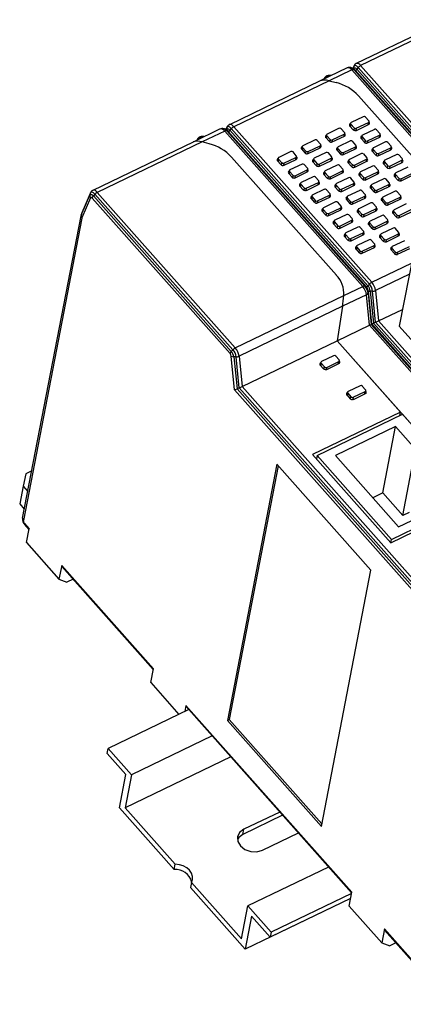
# Model space of a CAD drawing. Header units: millimetres. Extents: x 46 to 1057, y -1515 to -1121.
# Tile 41 of 63: x 560 to 608, y -1442 to -1318. Entities that reach past the tile are written whole.
import ezdxf

# ---------------------------------------------------------------- set-up
doc = ezdxf.new("R2010")
doc.units = ezdxf.units.MM

msp = doc.modelspace()

# ---------------------------------------------------------------- linework, layer by layer
at = {"linetype": 'Continuous', "lineweight": 25}
for p, q in [((613.96, -1317.89), (602.5, -1323.41)), ((615.08, -1317.87), (603.05, -1323.66)), ((601.37, -1323.95), (597.95, -1325.59)), ((601.92, -1324.21), (599.08, -1325.58)), ((618.51, -1342.91), (601.92, -1324.21)), ((602.15, -1324.07), (601.95, -1323.97)), ((601.95, -1323.97), (601.96, -1323.98)), ((602.19, -1323.73), (602.06, -1324.03)), ((602.17, -1323.79), (602.07, -1324.03)), ((602.11, -1324.05), (602.12, -1324.03)), ((602.15, -1324.08), (602.11, -1324.06)), ((602.17, -1323.79), (602.12, -1324.03)), ((602.12, -1324.03), (602.12, -1324.06)), ((602.19, -1324.17), (602.33, -1324.22)), ((602.19, -1324.17), (618.72, -1342.8)), ((618.79, -1342.77), (602.33, -1324.22)), ((618.8, -1342.77), (602.37, -1324.25)), ((602.75, -1323.9), (602.56, -1324.11)), ((602.56, -1324.11), (619.02, -1342.66)), ((619.29, -1342.53), (602.75, -1323.9)), ((603.05, -1323.66), (619.64, -1342.36)), ((597.95, -1325.59), (586.5, -1331.11)), ((599.08, -1325.58), (587.05, -1331.37)), ((599.08, -1325.58), (599.96, -1325.81)), ((602.79, -1327.49), (615.99, -1342.37)), ((603.38, -1330.11), (601.86, -1330.84)), ((604.07, -1330.63), (603.65, -1330.16)), ((604.03, -1331.1), (604.1, -1330.74)), ((585.36, -1331.65), (581.95, -1333.3)), ((585.92, -1331.91), (583.08, -1333.28)), ((603.32, -1351.52), (585.92, -1331.91)), ((586.14, -1331.77), (585.95, -1331.67)), ((585.95, -1331.67), (585.96, -1331.68)), ((586.19, -1331.43), (586.06, -1331.73)), ((586.17, -1331.5), (586.07, -1331.73)), ((586.11, -1331.76), (586.12, -1331.73)), ((586.17, -1331.5), (586.12, -1331.73)), ((586.12, -1331.73), (586.12, -1331.77)), ((586.19, -1331.87), (603.58, -1351.48)), ((586.19, -1331.87), (586.33, -1331.92)), ((603.72, -1351.53), (586.33, -1331.92)), ((603.77, -1351.56), (586.37, -1331.96)), ((586.75, -1331.6), (586.56, -1331.81)), ((586.56, -1331.81), (603.96, -1351.42)), ((604.15, -1351.2), (586.75, -1331.6)), ((587.05, -1331.37), (604.45, -1350.97)), ((600.34, -1331.57), (598.82, -1332.3)), ((601.03, -1332.09), (600.61, -1331.63)), ((601.7, -1331.28), (601.76, -1330.97)), ((601.7, -1331.28), (602.11, -1331.74)), ((601.78, -1330.93), (601.71, -1331.29)), ((601.77, -1330.96), (601.76, -1330.97)), ((601.81, -1331.05), (601.76, -1331.35)), ((601.81, -1331.05), (602.23, -1331.51)), ((602.23, -1331.51), (602.17, -1331.8)), ((602.5, -1331.57), (602.45, -1331.85)), ((602.5, -1331.57), (604.02, -1330.84)), ((602.52, -1331.83), (604.04, -1331.09)), ((604.79, -1331.7), (603.27, -1332.43)), ((604.02, -1330.84), (603.97, -1331.13)), ((604.05, -1331.09), (604.11, -1330.78)), ((604.11, -1330.78), (604.1, -1330.77)), ((605.47, -1332.21), (605.06, -1331.75)), ((597.3, -1333.04), (595.78, -1333.77)), ((597.98, -1333.55), (597.57, -1333.09)), ((598.66, -1332.75), (598.72, -1332.43)), ((598.66, -1332.74), (599.07, -1333.21)), ((598.74, -1332.4), (598.67, -1332.76)), ((598.73, -1332.42), (598.72, -1332.43)), ((598.77, -1332.51), (598.72, -1332.81)), ((598.77, -1332.51), (599.19, -1332.98)), ((599.19, -1332.98), (599.13, -1333.26)), ((599.46, -1333.03), (599.41, -1333.31)), ((599.46, -1333.03), (600.98, -1332.3)), ((599.48, -1333.29), (601, -1332.56)), ((601.75, -1333.16), (600.23, -1333.89)), ((600.98, -1332.3), (600.93, -1332.6)), ((600.99, -1332.56), (601.06, -1332.2)), ((601.01, -1332.56), (601.07, -1332.24)), ((601.07, -1332.24), (601.06, -1332.23)), ((602.43, -1333.68), (602.02, -1333.21)), ((603.11, -1332.87), (603.17, -1332.55)), ((603.11, -1332.87), (603.52, -1333.33)), ((603.19, -1332.52), (603.12, -1332.88)), ((603.18, -1332.55), (603.17, -1332.55)), ((603.22, -1332.64), (603.17, -1332.94)), ((603.22, -1332.64), (603.63, -1333.1)), ((603.63, -1333.1), (603.58, -1333.38)), ((603.91, -1333.15), (603.86, -1333.44)), ((603.91, -1333.15), (605.43, -1332.42)), ((603.93, -1333.41), (605.45, -1332.68)), ((605.43, -1332.42), (605.37, -1332.72)), ((605.44, -1332.69), (605.51, -1332.33)), ((605.46, -1332.68), (605.52, -1332.37)), ((605.52, -1332.37), (605.51, -1332.36)), ((581.95, -1333.3), (569.29, -1339.39)), ((583.08, -1333.28), (569.85, -1339.65)), ((583.96, -1333.52), (583.08, -1333.28)), ((595.62, -1334.21), (595.68, -1333.89)), ((595.62, -1334.21), (596.03, -1334.67)), ((595.7, -1333.86), (595.63, -1334.22)), ((595.69, -1333.89), (595.68, -1333.89)), ((595.73, -1333.98), (595.68, -1334.27)), ((595.73, -1333.98), (596.14, -1334.44)), ((596.14, -1334.44), (596.09, -1334.72)), ((596.42, -1334.49), (597.94, -1333.76)), ((596.44, -1334.75), (597.96, -1334.02)), ((597.94, -1333.76), (597.88, -1334.06)), ((597.95, -1334.03), (598.02, -1333.67)), ((597.97, -1334.02), (598.03, -1333.71)), ((598.03, -1333.71), (598.02, -1333.69)), ((600.07, -1334.33), (600.13, -1334.02)), ((600.07, -1334.33), (600.48, -1334.79)), ((600.15, -1333.99), (600.08, -1334.34)), ((600.18, -1334.1), (600.12, -1334.4)), ((600.14, -1334.01), (600.13, -1334.02)), ((600.18, -1334.1), (600.59, -1334.56)), ((600.87, -1334.62), (602.39, -1333.89)), ((600.89, -1334.88), (602.41, -1334.15)), ((602.39, -1333.89), (602.33, -1334.18)), ((602.4, -1334.15), (602.47, -1333.79)), ((602.42, -1334.14), (602.48, -1333.83)), ((602.48, -1333.83), (602.46, -1333.82)), ((604.51, -1334.46), (604.92, -1334.92)), ((604.52, -1334.46), (604.58, -1334.14)), ((604.6, -1334.11), (604.53, -1334.47)), ((604.63, -1334.22), (604.57, -1334.52)), ((604.59, -1334.14), (604.58, -1334.14)), ((604.63, -1334.22), (605.04, -1334.69)), ((606.19, -1333.28), (604.67, -1334.01)), ((605.32, -1334.74), (606.84, -1334.01)), ((605.34, -1335), (606.86, -1334.27)), ((606.88, -1333.8), (606.47, -1333.34)), ((606.84, -1334.01), (606.78, -1334.31)), ((606.85, -1334.28), (606.92, -1333.92)), ((606.86, -1334.27), (606.93, -1333.96)), ((606.93, -1333.96), (606.91, -1333.94)), ((599.99, -1350.07), (586.78, -1335.19)), ((592.58, -1335.67), (592.64, -1335.36)), ((592.58, -1335.67), (592.99, -1336.13)), ((592.66, -1335.32), (592.59, -1335.68)), ((592.65, -1335.35), (592.64, -1335.36)), ((592.69, -1335.44), (592.64, -1335.74)), ((592.69, -1335.44), (593.1, -1335.9)), ((594.26, -1334.5), (592.74, -1335.23)), ((593.38, -1335.96), (594.9, -1335.23)), ((593.4, -1336.22), (594.92, -1335.49)), ((594.94, -1335.02), (594.53, -1334.55)), ((594.9, -1335.23), (594.84, -1335.52)), ((594.91, -1335.49), (594.98, -1335.13)), ((594.93, -1335.48), (594.99, -1335.17)), ((594.99, -1335.17), (594.98, -1335.16)), ((596.42, -1334.49), (596.37, -1334.78)), ((597.03, -1335.8), (597.09, -1335.48)), ((597.11, -1335.45), (597.04, -1335.81)), ((597.14, -1335.56), (597.08, -1335.86)), ((597.1, -1335.48), (597.09, -1335.48)), ((597.14, -1335.56), (597.55, -1336.03)), ((598.71, -1334.62), (597.19, -1335.35)), ((597.83, -1336.08), (599.35, -1335.35)), ((597.85, -1336.34), (599.37, -1335.61)), ((599.39, -1335.14), (598.98, -1334.68)), ((599.35, -1335.35), (599.29, -1335.65)), ((599.36, -1335.62), (599.43, -1335.26)), ((599.38, -1335.61), (599.44, -1335.3)), ((599.44, -1335.3), (599.42, -1335.28)), ((600.59, -1334.56), (600.54, -1334.85)), ((600.87, -1334.62), (600.82, -1334.9)), ((601.48, -1335.92), (601.54, -1335.61)), ((601.55, -1335.57), (601.49, -1335.93)), ((601.59, -1335.69), (601.53, -1335.99)), ((601.55, -1335.6), (601.54, -1335.61)), ((601.59, -1335.69), (602, -1336.15)), ((603.15, -1334.75), (601.63, -1335.48)), ((602.28, -1336.21), (603.8, -1335.47)), ((603.84, -1335.26), (603.43, -1334.8)), ((603.8, -1335.47), (603.74, -1335.77)), ((603.81, -1335.74), (603.88, -1335.38)), ((603.82, -1335.73), (603.88, -1335.42)), ((603.88, -1335.42), (603.87, -1335.41)), ((605.04, -1334.69), (604.99, -1334.97)), ((605.32, -1334.74), (605.26, -1335.03)), ((606, -1335.7), (605.93, -1336.06)), ((607.6, -1334.87), (606.08, -1335.6)), ((606.73, -1336.33), (608.25, -1335.6)), ((608.29, -1335.39), (607.88, -1334.93)), ((608.25, -1335.6), (608.19, -1335.9)), ((608.26, -1335.86), (608.33, -1335.5)), ((608.27, -1335.86), (608.33, -1335.54)), ((608.33, -1335.54), (608.32, -1335.53)), ((593.1, -1335.9), (593.05, -1336.19)), ((593.38, -1335.96), (593.33, -1336.24)), ((593.99, -1337.26), (594.05, -1336.94)), ((594.07, -1336.91), (594, -1337.27)), ((594.06, -1336.94), (594.05, -1336.94)), ((595.66, -1336.09), (594.14, -1336.82)), ((594.79, -1337.55), (596.31, -1336.81)), ((596.35, -1336.6), (595.94, -1336.14)), ((596.31, -1336.81), (596.25, -1337.11)), ((596.32, -1337.08), (596.39, -1336.72)), ((596.34, -1337.07), (596.4, -1336.76)), ((596.4, -1336.76), (596.38, -1336.75)), ((597.03, -1335.8), (597.44, -1336.26)), ((597.55, -1336.03), (597.5, -1336.31)), ((597.83, -1336.08), (597.78, -1336.37)), ((600.11, -1336.21), (598.59, -1336.94)), ((599.24, -1337.67), (600.76, -1336.94)), ((600.8, -1336.73), (600.39, -1336.27)), ((600.76, -1336.94), (600.7, -1337.23)), ((600.77, -1337.2), (600.84, -1336.84)), ((600.78, -1337.2), (600.84, -1336.88)), ((600.84, -1336.88), (600.83, -1336.87)), ((601.47, -1335.92), (601.88, -1336.38)), ((602, -1336.15), (601.95, -1336.44)), ((602.28, -1336.21), (602.22, -1336.49)), ((602.3, -1336.47), (603.82, -1335.73)), ((604.56, -1336.33), (603.04, -1337.07)), ((605.25, -1336.85), (604.84, -1336.39)), ((605.92, -1336.04), (606.33, -1336.51)), ((605.93, -1336.05), (605.99, -1335.73)), ((606.04, -1335.81), (605.98, -1336.11)), ((606, -1335.72), (605.99, -1335.73)), ((606.04, -1335.81), (606.45, -1336.27)), ((606.45, -1336.27), (606.4, -1336.56)), ((606.73, -1336.33), (606.67, -1336.61)), ((606.75, -1336.59), (608.27, -1335.86)), ((609.01, -1336.46), (607.49, -1337.19)), ((593.98, -1337.26), (594.4, -1337.72)), ((594.1, -1337.03), (594.04, -1337.33)), ((594.1, -1337.03), (594.51, -1337.49)), ((594.51, -1337.49), (594.46, -1337.77)), ((594.79, -1337.55), (594.74, -1337.83)), ((594.81, -1337.8), (596.33, -1337.07)), ((597.07, -1337.67), (595.55, -1338.41)), ((597.76, -1338.19), (597.35, -1337.73)), ((598.43, -1337.38), (598.84, -1337.85)), ((598.44, -1337.39), (598.5, -1337.07)), ((598.51, -1337.04), (598.45, -1337.4)), ((598.55, -1337.15), (598.49, -1337.45)), ((598.51, -1337.06), (598.5, -1337.07)), ((598.55, -1337.15), (598.96, -1337.61)), ((598.96, -1337.61), (598.91, -1337.9)), ((599.24, -1337.67), (599.18, -1337.95)), ((599.26, -1337.93), (600.78, -1337.2)), ((601.52, -1337.8), (600, -1338.53)), ((602.21, -1338.32), (601.8, -1337.85)), ((602.88, -1337.51), (603.29, -1337.97)), ((602.96, -1337.16), (602.89, -1337.52)), ((602.89, -1337.51), (602.95, -1337.19)), ((603, -1337.28), (602.94, -1337.57)), ((602.96, -1337.19), (602.95, -1337.19)), ((603, -1337.28), (603.41, -1337.74)), ((603.41, -1337.74), (603.36, -1338.02)), ((603.69, -1337.79), (603.63, -1338.08)), ((603.69, -1337.79), (605.21, -1337.06)), ((603.71, -1338.05), (605.23, -1337.32)), ((605.97, -1337.92), (604.45, -1338.65)), ((605.21, -1337.06), (605.15, -1337.36)), ((605.22, -1337.33), (605.29, -1336.97)), ((605.23, -1337.32), (605.29, -1337.01)), ((605.29, -1337.01), (605.28, -1336.99)), ((606.66, -1338.44), (606.25, -1337.98)), ((607.33, -1337.63), (607.4, -1337.32)), ((607.33, -1337.63), (607.74, -1338.09)), ((607.41, -1337.28), (607.34, -1337.64)), ((607.45, -1337.4), (607.39, -1337.7)), ((607.41, -1337.31), (607.4, -1337.32)), ((607.45, -1337.4), (607.86, -1337.86)), ((607.86, -1337.86), (607.8, -1338.15)), ((608.14, -1337.92), (608.08, -1338.2)), ((608.14, -1337.92), (609.66, -1337.19)), ((608.16, -1338.18), (609.68, -1337.44)), ((595.39, -1338.85), (595.8, -1339.31)), ((595.47, -1338.5), (595.4, -1338.86)), ((595.4, -1338.85), (595.46, -1338.53)), ((595.51, -1338.61), (595.45, -1338.91)), ((595.47, -1338.53), (595.46, -1338.53)), ((595.51, -1338.61), (595.92, -1339.08)), ((595.92, -1339.08), (595.87, -1339.36)), ((596.2, -1339.13), (596.14, -1339.42)), ((596.2, -1339.13), (597.72, -1338.4)), ((596.22, -1339.39), (597.74, -1338.66)), ((598.48, -1339.26), (596.96, -1339.99)), ((597.72, -1338.4), (597.66, -1338.7)), ((597.73, -1338.67), (597.8, -1338.31)), ((597.74, -1338.66), (597.8, -1338.35)), ((597.8, -1338.35), (597.79, -1338.33)), ((599.17, -1339.78), (598.76, -1339.32)), ((599.84, -1338.97), (599.91, -1338.66)), ((599.84, -1338.97), (600.25, -1339.43)), ((599.92, -1338.62), (599.85, -1338.98)), ((599.96, -1338.74), (599.9, -1339.04)), ((599.92, -1338.65), (599.91, -1338.66)), ((599.96, -1338.74), (600.37, -1339.2)), ((600.37, -1339.2), (600.32, -1339.49)), ((600.65, -1339.26), (600.59, -1339.54)), ((600.65, -1339.26), (602.17, -1338.53)), ((600.67, -1339.52), (602.19, -1338.78)), ((602.93, -1339.39), (601.41, -1340.12)), ((602.17, -1338.53), (602.11, -1338.82)), ((602.18, -1338.79), (602.25, -1338.43)), ((602.19, -1338.78), (602.25, -1338.47)), ((602.25, -1338.47), (602.24, -1338.46)), ((604.29, -1339.1), (604.35, -1338.78)), ((604.29, -1339.09), (604.7, -1339.56)), ((604.37, -1338.75), (604.3, -1339.11)), ((604.37, -1338.77), (604.35, -1338.78)), ((604.41, -1338.86), (604.35, -1339.16)), ((604.41, -1338.86), (604.82, -1339.33)), ((604.82, -1339.33), (604.76, -1339.61)), ((605.1, -1339.38), (605.04, -1339.66)), ((605.1, -1339.38), (606.62, -1338.65)), ((605.12, -1339.64), (606.64, -1338.91)), ((606.62, -1338.65), (606.56, -1338.95)), ((606.63, -1338.91), (606.7, -1338.55)), ((606.64, -1338.91), (606.7, -1338.59)), ((606.7, -1338.59), (606.69, -1338.58)), ((567.83, -1342.52), (568.92, -1340.01)), ((568.97, -1339.78), (567.89, -1342.28)), ((568.99, -1339.71), (567.91, -1342.22)), ((569, -1340.34), (567.91, -1342.85)), ((568.97, -1339.78), (568.92, -1340.01)), ((586.59, -1359.98), (569.2, -1340.37)), ((569.55, -1339.88), (569.36, -1340.09)), ((569.36, -1340.09), (586.75, -1359.7)), ((586.95, -1359.48), (569.55, -1339.88)), ((569.85, -1339.65), (587.25, -1359.25)), ((596.8, -1340.44), (596.87, -1340.12)), ((596.8, -1340.43), (597.21, -1340.9)), ((596.88, -1340.09), (596.81, -1340.45)), ((596.92, -1340.2), (596.86, -1340.5)), ((596.88, -1340.11), (596.87, -1340.12)), ((596.92, -1340.2), (597.33, -1340.67)), ((597.33, -1340.67), (597.27, -1340.95)), ((597.61, -1340.72), (599.13, -1339.99)), ((597.63, -1340.98), (599.15, -1340.25)), ((599.13, -1339.99), (599.07, -1340.29)), ((599.14, -1340.25), (599.21, -1339.89)), ((599.15, -1340.25), (599.21, -1339.93)), ((599.21, -1339.93), (599.2, -1339.92)), ((601.25, -1340.56), (601.31, -1340.24)), ((601.25, -1340.56), (601.66, -1341.02)), ((601.33, -1340.21), (601.26, -1340.57)), ((601.33, -1340.24), (601.31, -1340.24)), ((601.37, -1340.33), (601.31, -1340.62)), ((601.37, -1340.33), (601.78, -1340.79)), ((602.06, -1340.84), (603.58, -1340.11)), ((602.08, -1341.1), (603.6, -1340.37)), ((603.62, -1339.9), (603.21, -1339.44)), ((603.58, -1340.11), (603.52, -1340.41)), ((603.59, -1340.38), (603.66, -1340.02)), ((603.6, -1340.37), (603.66, -1340.06)), ((603.66, -1340.06), (603.65, -1340.04)), ((605.7, -1340.68), (605.76, -1340.37)), ((605.78, -1340.34), (605.71, -1340.69)), ((605.78, -1340.36), (605.76, -1340.37)), ((605.82, -1340.45), (605.76, -1340.75)), ((605.82, -1340.45), (606.23, -1340.91)), ((607.38, -1339.51), (605.86, -1340.24)), ((606.5, -1340.97), (608.02, -1340.24)), ((606.53, -1341.23), (608.05, -1340.5)), ((608.07, -1340.03), (607.66, -1339.56)), ((608.02, -1340.24), (607.97, -1340.53)), ((608.03, -1340.5), (608.1, -1340.14)), ((608.05, -1340.49), (608.11, -1340.18)), ((608.11, -1340.18), (608.1, -1340.17)), ((597.61, -1340.72), (597.55, -1341)), ((598.21, -1342.02), (598.27, -1341.71)), ((598.29, -1341.67), (598.22, -1342.03)), ((598.29, -1341.7), (598.27, -1341.71)), ((598.33, -1341.79), (598.27, -1342.09)), ((598.33, -1341.79), (598.74, -1342.25)), ((599.89, -1340.85), (598.37, -1341.58)), ((599.02, -1342.31), (600.54, -1341.58)), ((599.04, -1342.57), (600.56, -1341.84)), ((600.58, -1341.37), (600.17, -1340.9)), ((600.54, -1341.58), (600.48, -1341.87)), ((600.55, -1341.84), (600.61, -1341.48)), ((600.56, -1341.83), (600.62, -1341.52)), ((600.62, -1341.52), (600.61, -1341.51)), ((601.78, -1340.79), (601.72, -1341.07)), ((602.06, -1340.84), (602, -1341.13)), ((602.66, -1342.15), (602.72, -1341.83)), ((602.74, -1341.8), (602.67, -1342.16)), ((602.73, -1341.83), (602.72, -1341.83)), ((602.78, -1341.91), (602.72, -1342.21)), ((602.78, -1341.91), (603.19, -1342.38)), ((604.34, -1340.97), (602.82, -1341.7)), ((603.46, -1342.43), (604.98, -1341.7)), ((605.03, -1341.49), (604.62, -1341.03)), ((604.98, -1341.7), (604.93, -1342)), ((604.99, -1341.97), (605.06, -1341.61)), ((605.01, -1341.96), (605.07, -1341.65)), ((605.07, -1341.65), (605.06, -1341.63)), ((605.7, -1340.68), (606.11, -1341.14)), ((606.23, -1340.91), (606.17, -1341.2)), ((606.5, -1340.97), (606.45, -1341.25)), ((607.19, -1341.92), (607.12, -1342.28)), ((608.79, -1341.1), (607.27, -1341.83)), ((607.91, -1342.56), (609.43, -1341.82)), ((560.44, -1380.71), (567.81, -1342.59)), ((567.91, -1342.88), (560.54, -1381)), ((567.86, -1342.37), (567.81, -1342.59)), ((567.82, -1342.57), (567.81, -1342.66)), ((567.89, -1342.28), (567.83, -1342.52)), ((567.91, -1342.22), (567.86, -1342.37)), ((598.21, -1342.02), (598.62, -1342.48)), ((598.74, -1342.25), (598.68, -1342.54)), ((599.02, -1342.31), (598.96, -1342.59)), ((601.3, -1342.44), (599.78, -1343.17)), ((600.42, -1343.9), (601.94, -1343.16)), ((601.99, -1342.95), (601.58, -1342.49)), ((601.94, -1343.16), (601.89, -1343.46)), ((601.95, -1343.43), (602.02, -1343.07)), ((601.97, -1343.42), (602.03, -1343.11)), ((602.03, -1343.11), (602.02, -1343.1)), ((602.66, -1342.15), (603.07, -1342.61)), ((603.19, -1342.38), (603.13, -1342.66)), ((603.46, -1342.43), (603.41, -1342.72)), ((603.49, -1342.69), (605.01, -1341.96)), ((605.75, -1342.56), (604.23, -1343.29)), ((606.44, -1343.08), (606.02, -1342.62)), ((607.11, -1342.27), (607.17, -1341.96)), ((607.11, -1342.27), (607.52, -1342.73)), ((607.18, -1341.95), (607.17, -1341.96)), ((607.23, -1342.04), (607.17, -1342.34)), ((607.23, -1342.04), (607.64, -1342.5)), ((607.64, -1342.5), (607.58, -1342.79)), ((607.91, -1342.56), (607.86, -1342.84)), ((607.93, -1342.82), (609.45, -1342.08)), ((599.62, -1343.61), (599.68, -1343.29)), ((599.62, -1343.61), (600.03, -1344.07)), ((599.7, -1343.26), (599.63, -1343.62)), ((599.69, -1343.29), (599.68, -1343.29)), ((599.74, -1343.38), (599.68, -1343.68)), ((599.74, -1343.38), (600.15, -1343.84)), ((600.15, -1343.84), (600.09, -1344.12)), ((600.42, -1343.9), (600.37, -1344.18)), ((600.45, -1344.15), (601.97, -1343.42)), ((602.71, -1344.02), (601.19, -1344.76)), ((603.4, -1344.54), (602.98, -1344.08)), ((604.07, -1343.74), (604.13, -1343.42)), ((604.07, -1343.73), (604.48, -1344.2)), ((604.15, -1343.39), (604.08, -1343.75)), ((604.14, -1343.41), (604.13, -1343.42)), ((604.18, -1343.5), (604.13, -1343.8)), ((604.18, -1343.5), (604.6, -1343.96)), ((604.6, -1343.96), (604.54, -1344.25)), ((604.87, -1344.02), (604.82, -1344.3)), ((604.87, -1344.02), (606.39, -1343.29)), ((604.89, -1344.28), (606.41, -1343.55)), ((607.16, -1344.15), (605.64, -1344.88)), ((606.39, -1343.29), (606.34, -1343.58)), ((606.4, -1343.55), (606.47, -1343.19)), ((606.42, -1343.55), (606.48, -1343.23)), ((606.48, -1343.23), (606.47, -1343.22)), ((607.84, -1344.67), (607.43, -1344.2)), ((601.03, -1345.2), (601.09, -1344.88)), ((601.03, -1345.2), (601.44, -1345.66)), ((601.11, -1344.85), (601.04, -1345.21)), ((601.1, -1344.88), (601.09, -1344.88)), ((601.14, -1344.96), (601.09, -1345.26)), ((601.14, -1344.96), (601.56, -1345.43)), ((601.56, -1345.43), (601.5, -1345.71)), ((601.83, -1345.48), (601.78, -1345.77)), ((601.83, -1345.48), (603.35, -1344.75)), ((601.85, -1345.74), (603.37, -1345.01)), ((604.12, -1345.61), (602.6, -1346.34)), ((603.35, -1344.75), (603.3, -1345.05)), ((603.36, -1345.02), (603.43, -1344.66)), ((603.38, -1345.01), (603.44, -1344.7)), ((603.44, -1344.7), (603.43, -1344.68)), ((605.48, -1345.32), (605.54, -1345.01)), ((605.48, -1345.32), (605.89, -1345.78)), ((605.56, -1344.97), (605.49, -1345.33)), ((605.55, -1345), (605.54, -1345.01)), ((605.59, -1345.09), (605.54, -1345.39)), ((605.59, -1345.09), (606, -1345.55)), ((606, -1345.55), (605.95, -1345.84)), ((606.28, -1345.61), (606.23, -1345.89)), ((606.28, -1345.61), (607.8, -1344.88)), ((606.3, -1345.87), (607.82, -1345.13)), ((607.8, -1344.88), (607.74, -1345.17)), ((607.81, -1345.14), (607.88, -1344.78)), ((607.83, -1345.13), (607.89, -1344.82)), ((607.89, -1344.82), (607.88, -1344.81)), ((602.44, -1346.79), (602.5, -1346.47)), ((602.44, -1346.78), (602.85, -1347.25)), ((602.52, -1346.44), (602.45, -1346.8)), ((602.51, -1346.46), (602.5, -1346.47)), ((602.55, -1346.55), (602.5, -1346.85)), ((602.55, -1346.55), (602.96, -1347.02)), ((603.24, -1347.07), (604.76, -1346.34)), ((603.26, -1347.33), (604.78, -1346.6)), ((604.8, -1346.13), (604.39, -1345.67)), ((604.76, -1346.34), (604.7, -1346.64)), ((604.77, -1346.6), (604.84, -1346.24)), ((604.79, -1346.6), (604.85, -1346.28)), ((604.85, -1346.28), (604.84, -1346.27)), ((606.89, -1346.91), (606.95, -1346.59)), ((606.97, -1346.56), (606.9, -1346.92)), ((607, -1346.68), (606.94, -1346.97)), ((606.96, -1346.59), (606.95, -1346.59)), ((607, -1346.68), (607.41, -1347.14)), ((608.56, -1345.74), (607.04, -1346.47)), ((607.69, -1347.19), (609.21, -1346.46)), ((607.71, -1347.45), (609.23, -1346.72)), ((602.96, -1347.02), (602.91, -1347.3)), ((603.24, -1347.07), (603.19, -1347.35)), ((606.88, -1346.91), (607.3, -1347.37)), ((607.41, -1347.14), (607.36, -1347.42)), ((607.69, -1347.19), (607.63, -1347.48)), ((609.74, -1347.13), (607.92, -1356.53)), ((604.45, -1350.97), (609.46, -1348.56)), ((609.19, -1349.96), (604.92, -1352.02)), ((600.93, -1352.66), (603.32, -1351.52)), ((603.58, -1351.48), (603.72, -1351.53)), ((604.15, -1351.2), (603.96, -1351.42)), ((587.25, -1359.25), (600.93, -1352.66)), ((603.79, -1352.56), (600.77, -1354.01)), ((600.93, -1352.66), (600.94, -1352.65)), ((604.17, -1356.4), (603.79, -1352.56)), ((603.98, -1352.37), (604.02, -1352.21)), ((603.98, -1352.37), (604.38, -1356.29)), ((604.03, -1352.15), (604.02, -1352.12)), ((604.43, -1356.25), (604.02, -1352.21)), ((604.44, -1356.24), (604.03, -1352.15)), ((604.26, -1352.09), (604.67, -1356.14)), ((604.55, -1352.1), (604.26, -1352.09)), ((604.94, -1356.02), (604.55, -1352.1)), ((604.92, -1352.02), (605.31, -1355.86)), ((600.77, -1354.01), (587.72, -1360.3)), ((600.77, -1354.01), (600.1, -1358.36)), ((605.31, -1355.86), (608.33, -1354.4)), ((600.1, -1358.36), (604.17, -1356.4)), ((632.45, -1388.27), (604.17, -1356.4)), ((604.38, -1356.29), (604.43, -1356.25)), ((604.38, -1356.29), (632.66, -1388.17)), ((632.72, -1388.14), (604.43, -1356.25)), ((632.74, -1388.13), (604.44, -1356.24)), ((604.94, -1356.02), (604.67, -1356.14)), ((604.67, -1356.14), (632.96, -1388.02)), ((633.22, -1387.89), (604.94, -1356.02)), ((605.31, -1355.86), (633.58, -1387.72)), ((607.92, -1356.53), (626.88, -1377.89)), ((588.1, -1364.14), (600.1, -1358.36)), ((600.1, -1358.36), (628.37, -1390.23)), ((608.08, -1367.36), (600.1, -1358.36)), ((587.16, -1364.54), (586.73, -1360.29)), ((586.95, -1359.48), (586.75, -1359.7)), ((587.06, -1360.37), (587.47, -1364.42)), ((587.35, -1360.38), (587.06, -1360.37)), ((587.74, -1364.3), (587.35, -1360.38)), ((587.72, -1360.3), (588.1, -1364.14)), ((599.64, -1360.25), (598.12, -1360.98)), ((600.33, -1360.77), (599.92, -1360.31)), ((597.96, -1361.43), (598.02, -1361.11)), ((597.96, -1361.42), (598.37, -1361.89)), ((598.04, -1361.08), (597.97, -1361.44)), ((598.04, -1361.1), (598.02, -1361.11)), ((598.08, -1361.19), (598.02, -1361.49)), ((598.08, -1361.19), (598.49, -1361.65)), ((598.43, -1361.94), (598.49, -1361.65)), ((598.77, -1361.71), (598.71, -1361.99)), ((598.77, -1361.71), (600.29, -1360.98)), ((598.79, -1361.97), (600.31, -1361.24)), ((600.23, -1361.27), (600.29, -1360.98)), ((600.3, -1361.24), (600.37, -1360.88)), ((600.31, -1361.24), (600.37, -1360.92)), ((600.37, -1360.92), (600.36, -1360.91)), ((588.1, -1364.14), (629.87, -1411.21)), ((602.99, -1364.02), (601.47, -1364.75)), ((603.67, -1364.54), (603.26, -1364.08)), ((629.21, -1411.94), (587.16, -1364.54)), ((587.74, -1364.3), (587.47, -1364.42)), ((587.47, -1364.42), (629.37, -1411.65)), ((629.56, -1411.44), (587.74, -1364.3)), ((601.31, -1365.2), (601.37, -1364.88)), ((601.31, -1365.19), (601.72, -1365.66)), ((601.39, -1364.85), (601.32, -1365.21)), ((601.38, -1364.87), (601.37, -1364.88)), ((601.42, -1364.96), (601.37, -1365.26)), ((601.42, -1364.96), (601.83, -1365.42)), ((601.78, -1365.71), (601.83, -1365.42)), ((602.11, -1365.48), (602.06, -1365.76)), ((602.11, -1365.48), (603.63, -1364.75)), ((602.13, -1365.74), (603.65, -1365.01)), ((603.57, -1365.05), (603.63, -1364.75)), ((603.64, -1365.01), (603.71, -1364.65)), ((603.66, -1365.01), (603.72, -1364.69)), ((603.72, -1364.69), (603.71, -1364.68)), ((608.08, -1367.36), (597, -1372.69)), ((597.55, -1372.8), (608.32, -1367.62)), ((608, -1367.78), (608.08, -1367.36)), ((617.7, -1378.21), (608.32, -1367.62)), ((607.46, -1369.17), (599.86, -1372.83)), ((605.84, -1377.54), (607.46, -1369.17)), ((609.98, -1372.01), (607.46, -1369.17)), ((597, -1372.69), (606.86, -1383.81)), ((597.55, -1372.8), (597.47, -1373.23)), ((606.94, -1383.39), (597.55, -1372.8)), ((599.86, -1372.83), (607.84, -1381.82)), ((608.37, -1380.38), (609.98, -1372.01)), ((592.49, -1373.91), (586.25, -1406.22)), ((592.67, -1374.11), (586.49, -1406.1)), ((604.35, -1387.27), (592.49, -1373.91)), ((560.84, -1375.11), (560.52, -1376.68)), ((561.6, -1374.74), (560.84, -1375.11)), ((560.52, -1376.68), (560.08, -1378.93)), ((560.52, -1376.68), (561.1, -1377.34)), ((605.84, -1377.54), (604.58, -1378.14)), ((608.37, -1380.38), (605.84, -1377.54)), ((560.08, -1378.93), (560.66, -1379.59)), ((606.86, -1383.81), (617.94, -1378.47)), ((606.94, -1383.39), (617.7, -1378.21)), ((607.84, -1381.82), (615.44, -1378.16)), ((609.17, -1379.99), (608.37, -1380.38)), ((560.67, -1381.38), (561.26, -1382.05)), ((560.7, -1381.52), (561.24, -1382.14)), ((560.92, -1383.79), (561.26, -1382.05)), ((560.92, -1383.79), (565.03, -1388.42)), ((606.86, -1383.8), (606.94, -1383.39)), ((565.37, -1386.68), (565.03, -1388.42)), ((565.37, -1386.68), (576.93, -1399.71)), ((565.39, -1386.81), (576.91, -1399.8)), ((598.1, -1419.58), (604.35, -1387.27)), ((565.03, -1388.42), (566.04, -1388.81)), ((566.82, -1388.43), (566.04, -1388.81)), ((576.59, -1401.45), (576.93, -1399.71)), ((576.59, -1401.45), (580.15, -1405.46)), ((581.4, -1404.86), (571.24, -1409.75)), ((581.03, -1404.34), (580.89, -1405.1)), ((581.03, -1404.34), (601.93, -1427.88)), ((581.06, -1404.48), (601.91, -1427.97)), ((586.49, -1406.1), (586.25, -1406.22)), ((586.25, -1406.22), (598.1, -1419.58)), ((586.49, -1406.1), (598.16, -1419.26)), ((584.33, -1408.16), (574.17, -1413.06)), ((571.11, -1410.39), (571.24, -1409.75)), ((571.24, -1409.75), (574.17, -1413.06)), ((573.46, -1413.04), (571.11, -1410.39)), ((586.69, -1410.82), (573.36, -1417.24)), ((572.65, -1417.22), (573.46, -1413.04)), ((574.17, -1413.06), (573.36, -1417.24)), ((579.56, -1425), (572.65, -1417.22)), ((573.36, -1417.24), (579.68, -1424.36)), ((593.22, -1418.18), (588.2, -1420.59)), ((592.85, -1417.77), (588.33, -1419.95)), ((588.2, -1420.59), (588.33, -1419.95)), ((590.67, -1422.59), (595.2, -1420.41)), ((579.56, -1425), (579.68, -1424.36)), ((599, -1424.7), (588.84, -1429.59)), ((581.72, -1426.65), (581.59, -1427.3)), ((588.5, -1435.08), (581.59, -1427.3)), ((581.72, -1426.65), (588.04, -1433.77)), ((601.77, -1428.69), (588.5, -1435.08)), ((601.78, -1428.67), (591.65, -1433.54)), ((601.9, -1428.03), (591.78, -1432.9)), ((601.59, -1429.63), (601.93, -1427.88)), ((588.04, -1433.77), (588.84, -1429.59)), ((588.84, -1429.59), (591.78, -1432.9)), ((601.59, -1429.63), (605.7, -1434.26)), ((589.31, -1430.9), (588.5, -1435.08)), ((591.65, -1433.54), (589.31, -1430.9)), ((606.04, -1432.51), (605.7, -1434.26)), ((606.04, -1432.51), (617.6, -1445.55)), ((591.78, -1432.9), (591.65, -1433.54)), ((606.06, -1432.65), (617.58, -1445.64)), ((605.7, -1434.26), (606.71, -1434.64)), ((607.49, -1434.27), (606.71, -1434.64))]:
    msp.add_line(p, q, dxfattribs=at)
at = {"linetype": 'Continuous', "lineweight": 25, "flags": 128}
for points in [[(602.12, -1324.03), (602.15, -1323.98), (602.19, -1323.95), (602.24, -1323.93), (602.3, -1323.93), (602.36, -1323.95), (602.43, -1323.99), (602.5, -1324.04), (602.56, -1324.11)], [(602.75, -1323.9), (602.67, -1323.81), (602.58, -1323.74), (602.49, -1323.69), (602.41, -1323.66), (602.33, -1323.66), (602.27, -1323.68), (602.21, -1323.73), (602.17, -1323.79)], [(602.19, -1323.73), (602.18, -1323.75), (602.17, -1323.79)], [(599.33, -1324.93), (599.27, -1324.92), (599.03, -1324.91), (598.82, -1324.96), (598.66, -1325.08), (598.58, -1325.25), (598.58, -1325.29)], [(586.12, -1331.73), (586.15, -1331.68), (586.19, -1331.65), (586.24, -1331.63), (586.3, -1331.63), (586.36, -1331.65), (586.43, -1331.69), (586.49, -1331.74), (586.56, -1331.81)], [(586.75, -1331.6), (586.66, -1331.51), (586.57, -1331.44), (586.49, -1331.39), (586.41, -1331.36), (586.33, -1331.36), (586.27, -1331.38), (586.21, -1331.43), (586.17, -1331.5)], [(586.19, -1331.43), (586.18, -1331.46), (586.17, -1331.5)], [(583.33, -1332.63), (583.26, -1332.62), (583.03, -1332.61), (582.82, -1332.67), (582.66, -1332.79), (582.58, -1332.95), (582.58, -1333)], [(568.92, -1340.01), (568.95, -1339.96), (568.99, -1339.93), (569.04, -1339.91), (569.1, -1339.91), (569.16, -1339.93), (569.22, -1339.97), (569.29, -1340.02), (569.36, -1340.09)], [(569.55, -1339.88), (569.46, -1339.79), (569.37, -1339.72), (569.29, -1339.67), (569.2, -1339.64), (569.13, -1339.64), (569.06, -1339.66), (569.01, -1339.71), (568.97, -1339.78)], [(568.99, -1339.71), (568.98, -1339.74), (568.97, -1339.78)], [(569.2, -1340.37), (569.17, -1340.34), (569.14, -1340.32), (569.11, -1340.3), (569.08, -1340.29), (569.05, -1340.29), (569.03, -1340.3), (569.01, -1340.32), (569, -1340.34)], [(567.81, -1342.59), (567.81, -1342.62), (567.81, -1342.65)], [(567.91, -1342.22), (567.9, -1342.24), (567.89, -1342.28)], [(603.77, -1351.56), (603.78, -1351.57), (603.78, -1351.58)], [(560.7, -1381.52), (560.69, -1381.51), (560.69, -1381.51)], [(588.33, -1419.95), (587.8, -1420.34), (587.54, -1420.88), (587.57, -1421.48), (587.9, -1422.04), (588.47, -1422.49), (589.2, -1422.75), (589.97, -1422.79), (590.67, -1422.59)], [(588.2, -1420.59), (587.68, -1420.99), (587.52, -1421.22)], [(581.72, -1426.65), (581.86, -1426.28), (581.87, -1425.89), (581.75, -1425.49), (581.5, -1425.12), (581.14, -1424.81), (580.7, -1424.56), (580.2, -1424.41), (579.68, -1424.36)]]:
    msp.add_lwpolyline(points, dxfattribs=at)
at = {"linetype": 'Continuous', "lineweight": 25}
for centre, radius, start, end in [((601.46, -1324.49), 0.542, 30.6902, 99.7767), ((602.11, -1324.52), 0.36, 77.1383, 120.8604), ((601.53, -1324.72), 0.86, 40.1347, 59.8147), ((601.84, -1324.63), 0.638, 40.0075, 61.206), ((602.29, -1324.33), 0.118, 41.9706, 69.9543), ((603.12, -1324.63), 0.762, 137.0932, 155.5168), ((602.59, -1323.94), 0.542, 30.6935, 99.7599), ((603.5, -1324.56), 1, 116.5521, 138.2975), ((599.15, -1325.27), 0.358, 66.1381, 165.2698), ((598.55, -1331.41), 5.78, 42.8038, 75.8031), ((603.48, -1330.33), 0.246, 43.6055, 113.8579), ((603.98, -1330.72), 0.128, 291.8243, 45.1456), ((585.46, -1332.19), 0.542, 30.6902, 99.7767), ((586.11, -1332.22), 0.36, 77.1383, 120.8604), ((585.53, -1332.42), 0.86, 40.1347, 59.8147), ((585.84, -1332.33), 0.638, 40.0075, 61.206), ((586.29, -1332.03), 0.118, 41.9706, 69.9543), ((587.12, -1332.33), 0.762, 137.0932, 155.5168), ((586.59, -1331.64), 0.542, 30.6935, 99.7599), ((587.5, -1332.27), 1, 116.5521, 138.2975), ((600.44, -1331.8), 0.246, 43.6055, 113.8579), ((601.83, -1331.14), 0.192, 111.8243, 225.1456), ((601.9, -1330.96), 0.128, 111.8243, 225.1456), ((602.37, -1331.49), 0.369, 223.6055, 293.8579), ((602.4, -1331.34), 0.246, 223.6055, 293.8579), ((603.97, -1330.92), 0.192, 291.8243, 45.1456), ((604.89, -1331.92), 0.246, 43.6055, 113.8579), ((583.15, -1332.98), 0.358, 66.1381, 165.2698), ((597.4, -1333.26), 0.246, 43.6055, 113.8579), ((598.79, -1332.61), 0.192, 111.8243, 225.1456), ((598.86, -1332.42), 0.128, 111.8243, 225.1456), ((599.33, -1332.95), 0.369, 223.6055, 293.8579), ((599.36, -1332.81), 0.246, 223.6055, 293.8579), ((600.94, -1332.18), 0.128, 291.8243, 45.1456), ((600.93, -1332.38), 0.192, 291.8243, 45.1456), ((601.84, -1333.38), 0.246, 43.6055, 113.8579), ((603.24, -1332.73), 0.192, 111.8243, 225.1456), ((603.31, -1332.55), 0.128, 111.8243, 225.1456), ((603.81, -1332.93), 0.246, 223.6055, 293.8579), ((605.38, -1332.3), 0.128, 291.8243, 45.1456), ((605.38, -1332.5), 0.192, 291.8243, 45.1456), ((582.54, -1339.12), 5.78, 42.8038, 75.8031), ((595.75, -1334.07), 0.192, 111.8243, 225.1456), ((595.82, -1333.89), 0.128, 111.8243, 225.1456), ((596.32, -1334.27), 0.246, 223.6055, 293.8579), ((597.89, -1333.64), 0.128, 291.8243, 45.1456), ((597.89, -1333.84), 0.192, 291.8243, 45.1456), ((600.2, -1334.2), 0.192, 111.8243, 225.1456), ((600.27, -1334.01), 0.128, 111.8243, 225.1456), ((602.34, -1333.77), 0.128, 291.8243, 45.1456), ((602.34, -1333.97), 0.192, 291.8243, 45.1456), ((603.78, -1333.08), 0.369, 223.6055, 293.8579), ((604.65, -1334.32), 0.192, 111.8243, 225.1456), ((604.72, -1334.13), 0.128, 111.8243, 225.1456), ((606.29, -1333.51), 0.246, 43.6055, 113.8579), ((606.79, -1333.89), 0.128, 291.8243, 45.1456), ((606.79, -1334.09), 0.192, 291.8243, 45.1456), ((592.71, -1335.54), 0.192, 111.8243, 225.1456), ((592.78, -1335.35), 0.128, 111.8243, 225.1456), ((594.36, -1334.72), 0.246, 43.6055, 113.8579), ((594.85, -1335.11), 0.128, 291.8243, 45.1456), ((594.85, -1335.31), 0.192, 291.8243, 45.1456), ((596.29, -1334.42), 0.369, 223.6055, 293.8579), ((597.16, -1335.66), 0.192, 111.8243, 225.1456), ((597.23, -1335.47), 0.128, 111.8243, 225.1456), ((598.8, -1334.85), 0.246, 43.6055, 113.8579), ((599.3, -1335.23), 0.128, 291.8243, 45.1456), ((599.3, -1335.43), 0.192, 291.8243, 45.1456), ((600.74, -1334.54), 0.369, 223.6055, 293.8579), ((600.77, -1334.39), 0.246, 223.6055, 293.8579), ((601.61, -1335.78), 0.192, 111.8243, 225.1456), ((601.68, -1335.6), 0.128, 111.8243, 225.1456), ((603.25, -1334.97), 0.246, 43.6055, 113.8579), ((603.75, -1335.36), 0.128, 291.8243, 45.1456), ((603.75, -1335.56), 0.192, 291.8243, 45.1456), ((605.19, -1334.66), 0.369, 223.6055, 293.8579), ((605.22, -1334.52), 0.246, 223.6055, 293.8579), ((606.13, -1335.72), 0.128, 111.8243, 225.1456), ((607.7, -1335.1), 0.246, 43.6055, 113.8579), ((608.2, -1335.48), 0.128, 291.8243, 45.1456), ((608.2, -1335.68), 0.192, 291.8243, 45.1456), ((593.25, -1335.88), 0.369, 223.6055, 293.8579), ((593.28, -1335.73), 0.246, 223.6055, 293.8579), ((594.12, -1337.12), 0.192, 111.8243, 225.1456), ((594.19, -1336.94), 0.128, 111.8243, 225.1456), ((595.76, -1336.31), 0.246, 43.6055, 113.8579), ((596.26, -1336.69), 0.128, 291.8243, 45.1456), ((596.26, -1336.89), 0.192, 291.8243, 45.1456), ((597.7, -1336), 0.369, 223.6055, 293.8579), ((597.73, -1335.86), 0.246, 223.6055, 293.8579), ((598.64, -1337.06), 0.128, 111.8243, 225.1456), ((600.21, -1336.43), 0.246, 43.6055, 113.8579), ((600.71, -1336.82), 0.128, 291.8243, 45.1456), ((600.71, -1337.02), 0.192, 291.8243, 45.1456), ((602.15, -1336.13), 0.369, 223.6055, 293.8579), ((602.18, -1335.98), 0.246, 223.6055, 293.8579), ((604.66, -1336.56), 0.246, 43.6055, 113.8579), ((605.16, -1336.94), 0.128, 291.8243, 45.1456), ((606.06, -1335.91), 0.192, 111.8243, 225.1456), ((606.6, -1336.25), 0.369, 223.6055, 293.8579), ((606.63, -1336.11), 0.246, 223.6055, 293.8579), ((594.66, -1337.47), 0.369, 223.6055, 293.8579), ((594.69, -1337.32), 0.246, 223.6055, 293.8579), ((597.17, -1337.9), 0.246, 43.6055, 113.8579), ((597.67, -1338.28), 0.128, 291.8243, 45.1456), ((598.57, -1337.25), 0.192, 111.8243, 225.1456), ((599.11, -1337.59), 0.369, 223.6055, 293.8579), ((599.14, -1337.44), 0.246, 223.6055, 293.8579), ((601.62, -1338.02), 0.246, 43.6055, 113.8579), ((603.02, -1337.37), 0.192, 111.8243, 225.1456), ((603.09, -1337.18), 0.128, 111.8243, 225.1456), ((603.56, -1337.72), 0.369, 223.6055, 293.8579), ((603.59, -1337.57), 0.246, 223.6055, 293.8579), ((605.16, -1337.14), 0.192, 291.8243, 45.1456), ((606.07, -1338.15), 0.246, 43.6055, 113.8579), ((607.47, -1337.49), 0.192, 111.8243, 225.1456), ((607.54, -1337.31), 0.128, 111.8243, 225.1456), ((608.01, -1337.84), 0.369, 223.6055, 293.8579), ((608.04, -1337.69), 0.246, 223.6055, 293.8579), ((569.39, -1339.92), 0.542, 30.6935, 99.7599), ((595.53, -1338.71), 0.192, 111.8243, 225.1456), ((595.6, -1338.52), 0.128, 111.8243, 225.1456), ((596.07, -1339.05), 0.369, 223.6055, 293.8579), ((596.1, -1338.91), 0.246, 223.6055, 293.8579), ((597.67, -1338.48), 0.192, 291.8243, 45.1456), ((598.58, -1339.49), 0.246, 43.6055, 113.8579), ((599.98, -1338.83), 0.192, 111.8243, 225.1456), ((600.05, -1338.65), 0.128, 111.8243, 225.1456), ((600.52, -1339.18), 0.369, 223.6055, 293.8579), ((600.55, -1339.03), 0.246, 223.6055, 293.8579), ((602.12, -1338.41), 0.128, 291.8243, 45.1456), ((602.12, -1338.61), 0.192, 291.8243, 45.1456), ((603.03, -1339.61), 0.246, 43.6055, 113.8579), ((604.43, -1338.96), 0.192, 111.8243, 225.1456), ((604.5, -1338.77), 0.128, 111.8243, 225.1456), ((605, -1339.16), 0.246, 223.6055, 293.8579), ((606.57, -1338.53), 0.128, 291.8243, 45.1456), ((606.57, -1338.73), 0.192, 291.8243, 45.1456), ((569.32, -1340.09), 0.412, 169.6356, 217.7663), ((569.82, -1340.54), 0.642, 135.6959, 165.1477), ((570.3, -1340.55), 1, 116.5521, 138.2975), ((596.94, -1340.3), 0.192, 111.8243, 225.1456), ((597.01, -1340.11), 0.128, 111.8243, 225.1456), ((597.51, -1340.5), 0.246, 223.6055, 293.8579), ((599.08, -1339.87), 0.128, 291.8243, 45.1456), ((599.08, -1340.07), 0.192, 291.8243, 45.1456), ((601.39, -1340.42), 0.192, 111.8243, 225.1456), ((601.46, -1340.24), 0.128, 111.8243, 225.1456), ((603.53, -1339.99), 0.128, 291.8243, 45.1456), ((603.53, -1340.19), 0.192, 291.8243, 45.1456), ((604.97, -1339.3), 0.369, 223.6055, 293.8579), ((605.83, -1340.55), 0.192, 111.8243, 225.1456), ((605.91, -1340.36), 0.128, 111.8243, 225.1456), ((607.48, -1339.73), 0.246, 43.6055, 113.8579), ((607.98, -1340.12), 0.128, 291.8243, 45.1456), ((607.97, -1340.32), 0.192, 291.8243, 45.1456), ((597.48, -1340.64), 0.369, 223.6055, 293.8579), ((598.35, -1341.89), 0.192, 111.8243, 225.1456), ((598.42, -1341.7), 0.128, 111.8243, 225.1456), ((599.99, -1341.07), 0.246, 43.6055, 113.8579), ((600.49, -1341.46), 0.128, 291.8243, 45.1456), ((600.49, -1341.66), 0.192, 291.8243, 45.1456), ((601.93, -1340.77), 0.369, 223.6055, 293.8579), ((601.96, -1340.62), 0.246, 223.6055, 293.8579), ((602.79, -1342.01), 0.192, 111.8243, 225.1456), ((602.87, -1341.82), 0.128, 111.8243, 225.1456), ((604.44, -1341.2), 0.246, 43.6055, 113.8579), ((604.94, -1341.58), 0.128, 291.8243, 45.1456), ((604.93, -1341.78), 0.192, 291.8243, 45.1456), ((606.38, -1340.89), 0.369, 223.6055, 293.8579), ((606.41, -1340.74), 0.246, 223.6055, 293.8579), ((607.32, -1341.95), 0.128, 111.8243, 225.1456), ((568.18, -1342.66), 0.37, 166.0377, 169.1002), ((568.17, -1342.63), 0.359, 183.6417, 223.053), ((568.11, -1342.64), 0.299, 156.8845, 166.2559), ((568.24, -1342.59), 0.412, 169.6356, 217.7663), ((568.27, -1342.45), 0.419, 157.0951, 169.4987), ((568.05, -1342.9), 0.144, 157.0951, 169.4987), ((598.89, -1342.23), 0.369, 223.6055, 293.8579), ((598.92, -1342.08), 0.246, 223.6055, 293.8579), ((601.4, -1342.66), 0.246, 43.6055, 113.8579), ((601.9, -1343.04), 0.128, 291.8243, 45.1456), ((601.89, -1343.24), 0.192, 291.8243, 45.1456), ((603.34, -1342.35), 0.369, 223.6055, 293.8579), ((603.37, -1342.21), 0.246, 223.6055, 293.8579), ((605.85, -1342.78), 0.246, 43.6055, 113.8579), ((606.35, -1343.17), 0.128, 291.8243, 45.1456), ((607.24, -1342.13), 0.192, 111.8243, 225.1456), ((607.79, -1342.48), 0.369, 223.6055, 293.8579), ((607.81, -1342.33), 0.246, 223.6055, 293.8579), ((599.75, -1343.47), 0.192, 111.8243, 225.1456), ((599.83, -1343.29), 0.128, 111.8243, 225.1456), ((600.3, -1343.82), 0.369, 223.6055, 293.8579), ((600.32, -1343.67), 0.246, 223.6055, 293.8579), ((602.81, -1344.25), 0.246, 43.6055, 113.8579), ((604.2, -1343.6), 0.192, 111.8243, 225.1456), ((604.27, -1343.41), 0.128, 111.8243, 225.1456), ((604.75, -1343.94), 0.369, 223.6055, 293.8579), ((604.77, -1343.79), 0.246, 223.6055, 293.8579), ((606.34, -1343.37), 0.192, 291.8243, 45.1456), ((607.26, -1344.37), 0.246, 43.6055, 113.8579), ((601.16, -1345.06), 0.192, 111.8243, 225.1456), ((601.23, -1344.87), 0.128, 111.8243, 225.1456), ((601.73, -1345.26), 0.246, 223.6055, 293.8579), ((603.31, -1344.63), 0.128, 291.8243, 45.1456), ((603.3, -1344.83), 0.192, 291.8243, 45.1456), ((604.22, -1345.84), 0.246, 43.6055, 113.8579), ((605.61, -1345.18), 0.192, 111.8243, 225.1456), ((605.68, -1345), 0.128, 111.8243, 225.1456), ((606.18, -1345.38), 0.246, 223.6055, 293.8579), ((607.75, -1344.76), 0.128, 291.8243, 45.1456), ((607.75, -1344.96), 0.192, 291.8243, 45.1456), ((601.7, -1345.4), 0.369, 223.6055, 293.8579), ((602.57, -1346.65), 0.192, 111.8243, 225.1456), ((602.64, -1346.46), 0.128, 111.8243, 225.1456), ((604.71, -1346.22), 0.128, 291.8243, 45.1456), ((604.71, -1346.42), 0.192, 291.8243, 45.1456), ((606.15, -1345.53), 0.369, 223.6055, 293.8579), ((607.02, -1346.77), 0.192, 111.8243, 225.1456), ((607.09, -1346.59), 0.128, 111.8243, 225.1456), ((603.11, -1346.99), 0.369, 223.6055, 293.8579), ((603.14, -1346.85), 0.246, 223.6055, 293.8579), ((607.56, -1347.12), 0.369, 223.6055, 293.8579), ((607.59, -1346.97), 0.246, 223.6055, 293.8579), ((597.47, -1352.46), 3.47, 356.9077, 43.5824), ((603.5, -1351.83), 0.36, 77.1383, 120.8604), ((601.82, -1352.82), 1.99, 7.4341, 40.9629), ((602.3, -1352.59), 1.7, 7.4341, 40.9629), ((602.75, -1352.37), 1.28, 7.4341, 40.9629), ((603.68, -1351.64), 0.118, 41.9706, 69.9543), ((604.47, -1351.91), 0.715, 136.5355, 157.4339), ((602.99, -1352.26), 1.28, 7.4341, 40.9629), ((604.9, -1351.87), 1, 116.5521, 138.2975), ((602.87, -1352.31), 1.7, 7.4341, 40.9629), ((602.95, -1352.28), 1.99, 7.4341, 40.9629), ((603.66, -1352.24), 0.34, 290.9048, 338.8239), ((604.26, -1351.4), 0.693, 248.4989, 270.2679), ((603.87, -1352.16), 0.156, 344.9577, 5.6631), ((604.56, -1351.25), 0.848, 268.9464, 294.6831), ((587.7, -1360.15), 1, 116.5521, 138.2975), ((585.75, -1360.56), 1.99, 7.4341, 40.9629), ((587.21, -1360.15), 0.642, 135.6959, 165.1477), ((586.15, -1360.36), 0.582, 7.4341, 40.9629), ((587.04, -1359.76), 0.61, 239.2603, 271.4373), ((585.78, -1360.54), 1.28, 7.4341, 40.9629), ((585.67, -1360.59), 1.7, 7.4341, 40.9629), ((587.36, -1359.53), 0.848, 268.9464, 294.6831), ((599.74, -1360.47), 0.246, 43.6055, 113.8579), ((598.1, -1361.29), 0.192, 111.8243, 225.1456), ((598.17, -1361.1), 0.128, 111.8243, 225.1456), ((598.67, -1361.48), 0.246, 223.6055, 293.8579), ((600.24, -1360.86), 0.128, 291.8243, 45.1456), ((600.24, -1361.06), 0.192, 291.8243, 45.1456), ((598.64, -1361.63), 0.369, 223.6055, 293.8579), ((603.09, -1364.25), 0.246, 43.6055, 113.8579), ((601.44, -1365.06), 0.192, 111.8243, 225.1456), ((601.51, -1364.87), 0.128, 111.8243, 225.1456), ((602.01, -1365.25), 0.246, 223.6055, 293.8579), ((603.58, -1364.63), 0.128, 291.8243, 45.1456), ((603.58, -1364.83), 0.192, 291.8243, 45.1456), ((601.98, -1365.4), 0.369, 223.6055, 293.8579), ((560.73, -1380.77), 0.29, 168.5538, 183.5951), ((560.8, -1380.76), 0.36, 184.972, 223.0075), ((561.05, -1381.03), 0.517, 176.4293, 222.5963), ((560.84, -1381.43), 0.173, 165.63, 208.3405), ((565.52, -1386.72), 0.159, 164.0488, 217.1183), ((581.19, -1404.38), 0.159, 164.0488, 217.1183), ((579.73, -1427.08), 2.08, 13.819, 94.7135), ((606.19, -1432.56), 0.159, 164.0488, 217.1183)]:
    msp.add_arc(centre, radius, start, end, dxfattribs=at)
for centre, major_axis, ratio, start_param, end_param in [((598.96, -1326.22), (1.25, -0.37), 0.500924, 1.61891, 2.635916), ((598.96, -1326.22), (1.25, -0.37), 0.500924, 1.61891, 2.635916), ((582.96, -1333.92), (1.25, -0.37), 0.500924, 1.61891, 2.635916), ((582.96, -1333.92), (1.25, -0.37), 0.500924, 1.61891, 2.635916), ((600.81, -1353.31), (0.14, 1.18), 0.048557, 4.075312, 5.297043), ((600.81, -1353.31), (0.14, 1.18), 0.048557, 4.075312, 5.297043), ((603.91, -1356.49), (0.481, 0.211), 0.056004, 5.277529, 6.062927), ((604.76, -1356.07), (0.481, 0.211), 0.056004, 3.960934, 4.492131), ((605.04, -1355.95), (0.481, 0.211), 0.056004, 4.492131, 5.277529), ((587.84, -1364.23), (0.481, 0.211), 0.056004, 4.492131, 5.277529), ((587.56, -1364.35), (0.481, 0.211), 0.056004, 3.706733, 4.492131)]:
    msp.add_ellipse(centre, major_axis=major_axis, ratio=ratio, start_param=start_param, end_param=end_param, dxfattribs=at)
for points, knots in [([(601.97, -1323.99), (601.91, -1323.96), (601.79, -1323.9), (601.58, -1323.88), (601.44, -1323.93), (601.37, -1323.95)], [0, 0, 0, 0, 0.286766, 0.668043, 1, 1, 1, 1]), ([(602.5, -1323.41), (602.49, -1323.41), (602.41, -1323.44), (602.29, -1323.55), (602.22, -1323.67), (602.19, -1323.73)], [0, 0, 0, 0, 0.042853, 0.571163, 1, 1, 1, 1]), ([(602.39, -1324.27), (602.35, -1324.22), (602.29, -1324.16), (602.22, -1324.12), (602.2, -1324.11)], [0, 0, 0, 0, 0.688477, 1, 1, 1, 1]), ([(599.27, -1324.92), (599.26, -1324.92), (599.16, -1324.88), (598.96, -1324.9), (598.7, -1324.99), (598.51, -1325.16), (598.45, -1325.3), (598.42, -1325.37)], [0, 0, 0, 0, 0.022205, 0.299585, 0.549741, 0.784542, 1, 1, 1, 1]), ([(585.96, -1331.69), (585.91, -1331.66), (585.79, -1331.6), (585.58, -1331.58), (585.44, -1331.63), (585.37, -1331.66)], [0, 0, 0, 0, 0.286766, 0.668043, 1, 1, 1, 1]), ([(586.5, -1331.11), (586.49, -1331.11), (586.41, -1331.14), (586.29, -1331.25), (586.22, -1331.38), (586.19, -1331.43)], [0, 0, 0, 0, 0.042853, 0.571163, 1, 1, 1, 1]), ([(586.38, -1331.97), (586.34, -1331.92), (586.29, -1331.86), (586.22, -1331.82), (586.2, -1331.81)], [0, 0, 0, 0, 0.688477, 1, 1, 1, 1]), ([(583.27, -1332.62), (583.26, -1332.62), (583.16, -1332.58), (582.96, -1332.6), (582.7, -1332.69), (582.51, -1332.86), (582.45, -1333), (582.42, -1333.07)], [0, 0, 0, 0, 0.022205, 0.299585, 0.549741, 0.784542, 1, 1, 1, 1]), ([(569.3, -1339.39), (569.29, -1339.39), (569.21, -1339.42), (569.09, -1339.53), (569.02, -1339.66), (568.99, -1339.71)], [0, 0, 0, 0, 0.042853, 0.571163, 1, 1, 1, 1]), ([(604.02, -1352.12), (604.02, -1352.08), (604, -1351.98), (603.95, -1351.83), (603.87, -1351.69), (603.81, -1351.61), (603.78, -1351.58)], [0, 0, 0, 0, 0.251448, 0.501932, 0.75145, 1, 1, 1, 1]), ([(560.44, -1380.79), (560.44, -1380.84), (560.43, -1380.95), (560.48, -1381.16), (560.57, -1381.36), (560.65, -1381.46), (560.69, -1381.51)], [0, 0, 0, 0, 0.258376, 0.51123, 0.758468, 1, 1, 1, 1])]:
    msp.add_open_spline(points, degree=3, knots=knots, dxfattribs=at)

doc.saveas('drawing.dxf')
